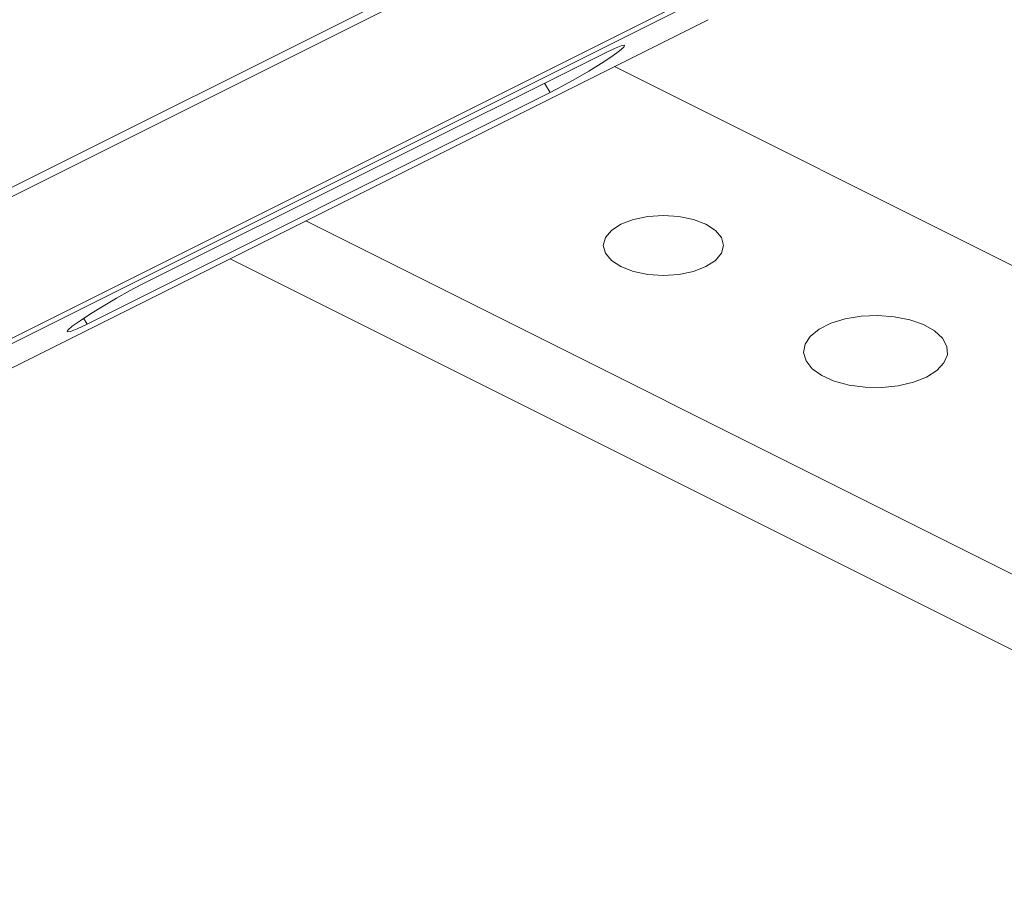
# Model space of a CAD drawing. Header units: millimetres. Extents: x -219 to 1361, y -849 to 661.
# Tile 44 of 73: x 561 to 651, y -452 to -372. Entities that reach past the tile are written whole.
import ezdxf

# ---------------------------------------------------------------- set-up
doc = ezdxf.new("R2010")
doc.units = ezdxf.units.MM

msp = doc.modelspace()

# ---------------------------------------------------------------- linework, layer by layer
at = {"color": 7, "linetype": 'Continuous', "lineweight": 15}
for p, q in [((643.4, -345.156), (461.305, -436.203)), ((644.248, -345.58), (462.154, -436.627)), ((459.156, -451.095), (647.246, -357.05)), ((458.907, -451.706), (646.998, -357.66)), ((462.341, -452.229), (623.561, -371.619)), ((623.625, -371.58), (462.404, -452.191)), ((623.625, -371.58), (623.625, -371.58)), ((614.155, -374.63), (571.728, -395.843)), ((615.053, -375.873), (707.209, -421.951)), ((566.728, -399.467), (609.155, -378.253)), ((586.768, -390.015), (685.996, -439.629)), ((579.84, -393.479), (685.996, -446.557))]:
    msp.add_line(p, q, dxfattribs=at)
at = {"color": 8, "linetype": 'Continuous', "lineweight": 15}
for p, q in [((608.649, -377.382), (609.155, -378.253)), ((566.414, -398.924), (566.728, -399.467))]:
    msp.add_line(p, q, dxfattribs=at)
at = {"color": 7, "linetype": 'Continuous', "lineweight": 15, "flags": 128}
for points in [[(623.625, -371.58), (623.563, -371.618), (623.561, -371.619)], [(609.155, -378.253), (610.252, -377.682), (611.463, -377.01), (612.689, -376.292), (613.832, -375.586), (614.798, -374.95), (615.51, -374.434), (615.909, -374.081), (615.964, -373.919), (615.669, -373.962), (615.049, -374.205), (614.155, -374.63)], [(623.417, -394.197), (622.278, -394.634), (620.951, -394.909), (619.528, -395.003), (618.104, -394.909), (616.778, -394.634), (615.639, -394.197), (614.764, -393.628), (614.215, -392.964), (614.028, -392.253), (614.215, -391.541), (614.764, -390.878), (615.639, -390.308), (616.778, -389.871), (618.104, -389.596), (619.528, -389.503), (620.951, -389.596), (622.278, -389.871), (623.417, -390.308), (624.291, -390.878), (624.84, -391.541), (625.028, -392.253), (624.84, -392.964), (624.291, -393.628), (623.417, -394.197)], [(571.728, -395.843), (570.631, -396.414), (569.42, -397.086), (568.193, -397.804), (567.051, -398.51), (566.084, -399.147), (565.373, -399.662), (564.974, -400.015), (564.919, -400.177), (565.214, -400.135), (565.833, -399.891), (566.728, -399.467)], [(643.64, -404.309), (642.438, -404.784), (641.049, -405.108), (639.548, -405.263), (638.017, -405.241), (636.536, -405.042), (635.187, -404.679), (634.043, -404.169), (633.164, -403.542), (632.598, -402.83), (632.376, -402.071), (632.509, -401.308), (632.991, -400.581), (633.796, -399.929), (634.88, -399.387), (636.184, -398.985), (637.638, -398.744), (639.165, -398.677), (640.681, -398.788), (642.105, -399.071), (643.361, -399.51), (644.379, -400.083), (645.107, -400.757), (645.503, -401.497), (645.548, -402.263), (645.238, -403.013), (644.59, -403.708), (643.64, -404.309)]]:
    msp.add_lwpolyline(points, dxfattribs=at)

doc.saveas('drawing.dxf')
